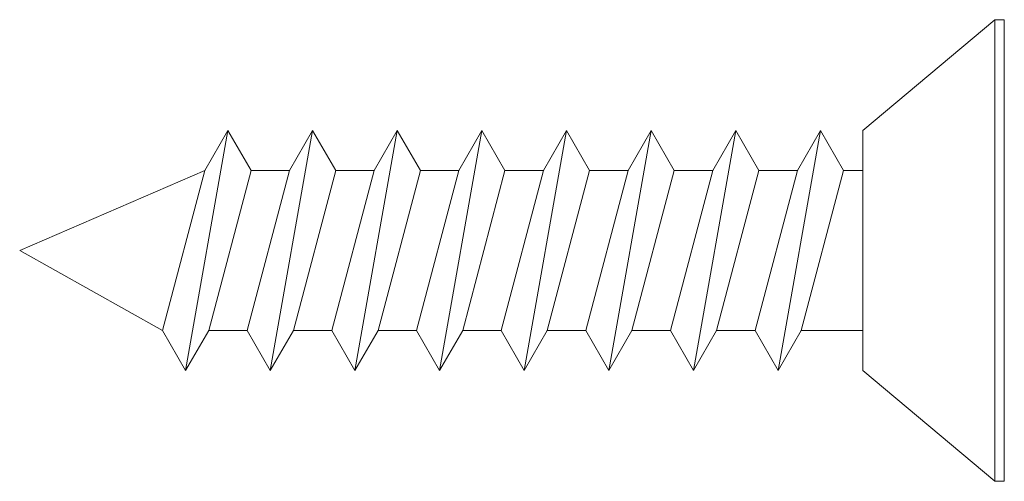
# Model space of a CAD drawing. Header units: millimetres. Extents: x 10199 to 83623, y 33714 to 105138.
# Tile 41 of 41: x 83607 to 83623, y 105130 to 105138. Entities that reach past the tile are written whole.
import ezdxf

# ---------------------------------------------------------------- set-up
doc = ezdxf.new("R2010")
doc.units = ezdxf.units.MM
doc.layers.add('узл_dwg', color=7, linetype='Continuous', lineweight=9, true_color=0x767676)

# ---------------------------------------------------------------- blocks, each defined once
blk = doc.blocks.new('узл_dwg_Wurth DIN 7982 3_9x16-3022286-5_14 Примыкание шахты')
at = {"lineweight": 9}
for p, q in [((83611.385, 105135.38), (83610.76, 105135.38)), ((83612.76, 105135.38), (83612.136, 105135.38)), ((83614.136, 105135.38), (83613.511, 105135.38)), ((83615.511, 105135.38), (83614.886, 105135.38)), ((83616.886, 105135.38), (83616.262, 105135.38)), ((83618.262, 105135.38), (83617.637, 105135.38)), ((83619.637, 105135.38), (83619.012, 105135.38)), ((83610.697, 105132.78), (83610.073, 105132.78)), ((83612.073, 105132.78), (83611.448, 105132.78)), ((83613.448, 105132.78), (83612.823, 105132.78)), ((83614.823, 105132.78), (83614.199, 105132.78)), ((83616.199, 105132.78), (83615.574, 105132.78)), ((83617.574, 105132.78), (83616.949, 105132.78)), ((83618.95, 105132.78), (83618.325, 105132.78))]:
    blk.add_line(p, q, dxfattribs=at)
at = {"lineweight": 9, "flags": 128}
for points in [[(83622.845, 105137.83), (83622.845, 105130.33), (83620.7, 105132.13), (83620.7, 105136.03), (83622.845, 105137.83), (83623, 105137.83), (83623, 105130.33), (83622.845, 105130.33)], [(83610.385, 105136.03), (83609.697, 105132.13), (83610.073, 105132.78), (83610.76, 105135.38), (83610.385, 105136.03), (83610.01, 105135.38), (83609.322, 105132.78), (83609.697, 105132.13)], [(83611.76, 105136.03), (83611.073, 105132.13), (83611.448, 105132.78), (83612.136, 105135.38), (83611.76, 105136.03), (83611.385, 105135.38), (83610.697, 105132.78), (83611.073, 105132.13)], [(83613.136, 105136.03), (83612.448, 105132.13), (83612.823, 105132.78), (83613.511, 105135.38), (83613.136, 105136.03), (83612.76, 105135.38), (83612.073, 105132.78), (83612.448, 105132.13)], [(83614.511, 105136.03), (83613.823, 105132.13), (83614.199, 105132.78), (83614.886, 105135.38), (83614.511, 105136.03), (83614.136, 105135.38), (83613.448, 105132.78), (83613.823, 105132.13)], [(83615.886, 105136.03), (83615.199, 105132.13), (83615.574, 105132.78), (83616.262, 105135.38), (83615.886, 105136.03), (83615.511, 105135.38), (83614.823, 105132.78), (83615.199, 105132.13)], [(83617.262, 105136.03), (83616.574, 105132.13), (83616.949, 105132.78), (83617.637, 105135.38), (83617.262, 105136.03), (83616.886, 105135.38), (83616.199, 105132.78), (83616.574, 105132.13)], [(83618.637, 105136.03), (83617.949, 105132.13), (83618.325, 105132.78), (83619.012, 105135.38), (83618.637, 105136.03), (83618.262, 105135.38), (83617.574, 105132.78), (83617.949, 105132.13)], [(83620.012, 105136.03), (83619.325, 105132.13), (83619.7, 105132.78), (83620.388, 105135.38), (83620.012, 105136.03), (83619.637, 105135.38), (83618.95, 105132.78), (83619.325, 105132.13)], [(83610.01, 105135.38), (83607, 105134.08), (83609.322, 105132.78)], [(83620.388, 105135.38), (83620.7, 105135.38), (83620.7, 105132.78), (83619.7, 105132.78)]]:
    blk.add_lwpolyline(points, dxfattribs=at)
blk = doc.blocks.new('узл_dwg-3022285-5_14 Примыкание шахты')
blk.add_blockref('узл_dwg_Wurth DIN 7982 3_9x16-3022286-5_14 Примыкание шахты', (0, 0))

msp = doc.modelspace()

# ---------------------------------------------------------------- block references
at = {"layer": 'узл_dwg', "color": 253, "true_color": 0x999999}
msp.add_blockref('узл_dwg-3022285-5_14 Примыкание шахты', (0, 0), dxfattribs=at)

doc.saveas('drawing.dxf')
